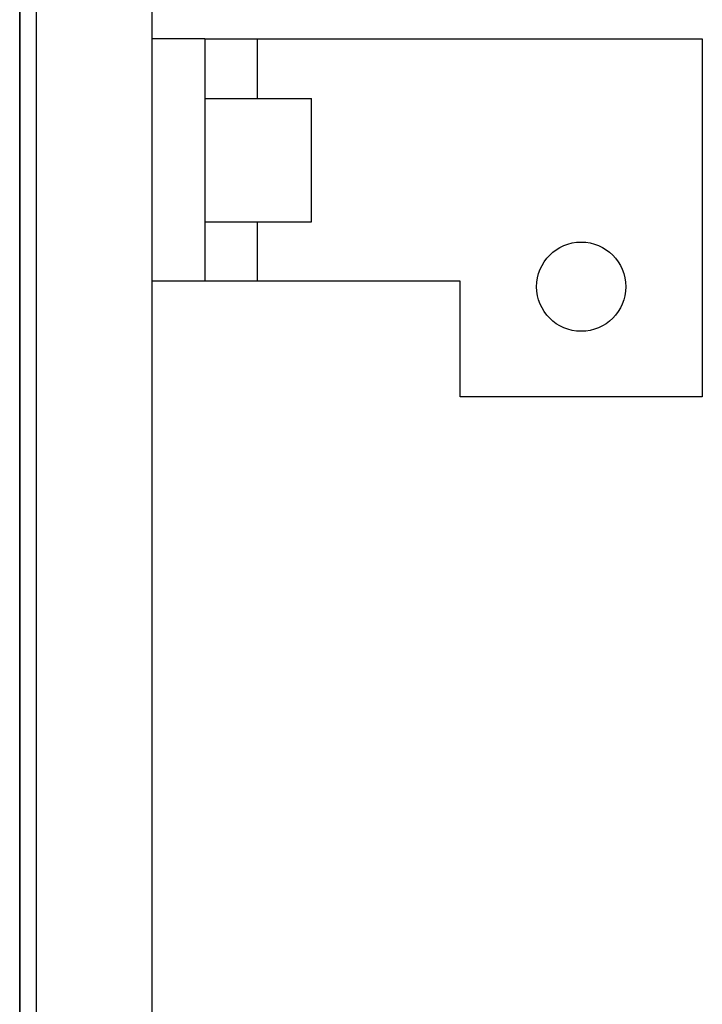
# Model space of a CAD drawing. Header units: inches. Extents: x 0 to 34, y 0 to 22.
# Tile 37 of 41: x 22.9 to 24.1, y 14.5 to 16.3. Entities that reach past the tile are written whole.
import ezdxf

# ---------------------------------------------------------------- set-up
doc = ezdxf.new("R2010")
doc.units = ezdxf.units.IN
doc.header["$LTSCALE"] = 1.87
doc.header["$MEASUREMENT"] = 0
doc.layers.get('0').update_dxf_attribs({"linetype": 'CONTINUOUS'})
doc.layers.add('DATUMCURVES', color=7, linetype='CONTINUOUS')

msp = doc.modelspace()

# ---------------------------------------------------------------- linework, layer by layer
at = {"color": 7, "linetype": 'CONTINUOUS'}
for p, q in [((22.9357, 17.0324), (22.9357, 6.9044)), ((23.1457, 17.0324), (23.1457, 6.9044)), ((22.9057, 6.9244), (22.9057, 17.0124)), ((23.2417, 16.2324), (23.1457, 16.2324)), ((23.2417, 16.1244), (23.4357, 16.1244)), ((23.4357, 15.9004), (23.4357, 16.1244)), ((23.2417, 15.9004), (23.4357, 15.9004)), ((23.2417, 15.7924), (23.1457, 15.7924))]:
    msp.add_line(p, q, dxfattribs=at)
at = {"color": 3, "linetype": 'CONTINUOUS'}
for p, q in [((23.2417, 16.2324), (23.2417, 15.7924)), ((23.2417, 16.2324), (24.1457, 16.2324)), ((23.3377, 16.1244), (23.3377, 16.2324)), ((24.1457, 16.2324), (24.1457, 15.5824)), ((23.3377, 15.7924), (23.3377, 15.9004)), ((23.7057, 15.7924), (23.2417, 15.7924)), ((23.7057, 15.5824), (23.7057, 15.7924)), ((24.1457, 15.5824), (23.7057, 15.5824))]:
    msp.add_line(p, q, dxfattribs=at)
msp.add_circle((23.9257, 15.7824), 0.081, dxfattribs=at)
at = {"layer": 'DATUMCURVES', "color": 40, "linetype": 'CONTINUOUS'}
msp.add_open_spline([(22.9057, 16.9722, 0.7681), (22.9057, 16.451, 0.7681), (22.9057, 13.1151, 0.7681), (22.9057, 9.7791, 0.7681), (22.9057, 6.9644, 0.7681)], degree=3, knots=[0, 0, 0, 0, 0.15625, 1, 1, 1, 1], dxfattribs=at)

doc.saveas('drawing.dxf')
